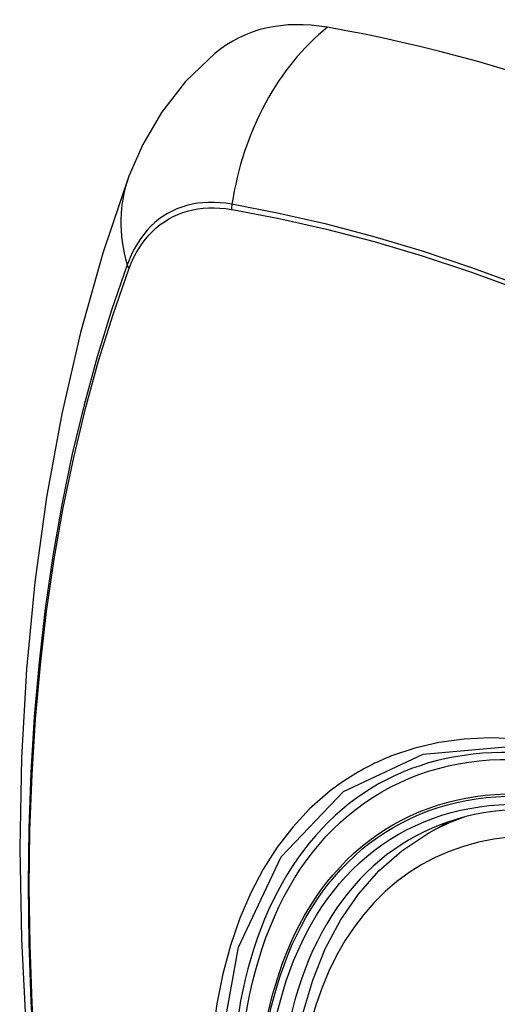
# Model space of a CAD drawing. Header units: inches. Extents: x 378 to 445.2, y 145.3 to 209.5.
# Tile 5 of 129: x 406.083 to 406.319, y 175.335 to 175.822. Entities that reach past the tile are written whole.
import ezdxf

# ---------------------------------------------------------------- set-up
doc = ezdxf.new("R2010")
doc.units = ezdxf.units.IN
doc.header["$MEASUREMENT"] = 0
doc.layers.add('Visible Edges(ANSI)', color=7, linetype='Continuous', lineweight=25)
doc.layers.add('Visible Tangent Edges(ANSI)', color=7, linetype='Continuous', lineweight=25)

msp = doc.modelspace()

# ---------------------------------------------------------------- linework, layer by layer
at = {"layer": 'Visible Edges(ANSI)'}
msp.add_line((406.28438, 175.41923), (406.29465, 175.42516), dxfattribs=at)
at = {"layer": 'Visible Edges(ANSI)', "flags": 128}
for points in [[(406.17963, 175.8055), (406.16502, 175.79143), (406.15308, 175.77613), (406.14382, 175.76034), (406.137, 175.74461)], [(406.137, 175.74461), (406.12415, 175.70656), (406.11309, 175.66738), (406.1038, 175.62714), (406.09624, 175.58592), (406.0904, 175.54378), (406.08625, 175.50078), (406.08378, 175.45699), (406.08296, 175.41246), (406.08377, 175.36726), (406.0862, 175.32146), (406.09022, 175.2751), (406.09581, 175.22827), (406.10296, 175.18102), (406.11164, 175.13342), (406.12183, 175.08554), (406.13351, 175.03745)], [(406.21935, 175.31304), (406.22295, 175.33052), (406.22787, 175.34701), (406.23412, 175.3624), (406.24169, 175.3766), (406.25054, 175.3895), (406.26066, 175.40097), (406.27197, 175.41092), (406.28438, 175.41923)]]:
    msp.add_lwpolyline(points, dxfattribs=at)
at = {"layer": 'Visible Edges(ANSI)'}
for centre, major_axis, start_param, end_param in [((406.27652, 175.65787), (-0.08858, 0.15343), 5.834048, 6.381985), ((406.53831, 174.64188), (-0.64961, 1.12515), 5.161526, 5.834048), ((406.43357, 175.14396), (0.15748, -0.27276), 2.363977, 7.060801)]:
    msp.add_ellipse(centre, major_axis=major_axis, ratio=0.57735, start_param=start_param, end_param=end_param, dxfattribs=at)
msp.add_ellipse((406.43009, 175.14195), major_axis=(-0.15994, 0.27703), ratio=0.57735, dxfattribs=at)
at = {"layer": 'Visible Tangent Edges(ANSI)'}
for p, q in [((406.18777, 175.7282), (406.1881, 175.72815)), ((406.13691, 175.69859), (406.13703, 175.69891))]:
    msp.add_line(p, q, dxfattribs=at)
at = {"layer": 'Visible Tangent Edges(ANSI)', "flags": 128}
for points in [[(406.18792, 175.73077), (406.18496, 175.73123), (406.18204, 175.73154), (406.17917, 175.7317), (406.17635, 175.7317), (406.17359, 175.73155), (406.17088, 175.73124), (406.16824, 175.73078), (406.16567, 175.73016), (406.16316, 175.72939), (406.16073, 175.72847), (406.15837, 175.72741), (406.1561, 175.72619), (406.15391, 175.72483), (406.1518, 175.72332), (406.14979, 175.72167), (406.14787, 175.71988), (406.14604, 175.71795), (406.14432, 175.71589), (406.14269, 175.7137), (406.14116, 175.71138), (406.13974, 175.70893), (406.13843, 175.70636), (406.13722, 175.70368), (406.13613, 175.70087)], [(406.13703, 175.69891), (406.13812, 175.70162), (406.13932, 175.70423), (406.14062, 175.70671), (406.14202, 175.70908), (406.14353, 175.71133), (406.14513, 175.71346), (406.14683, 175.71546), (406.14862, 175.71733), (406.1505, 175.71907), (406.15247, 175.72068), (406.15453, 175.72215), (406.15667, 175.72348), (406.1589, 175.72467), (406.1612, 175.72572), (406.16357, 175.72662), (406.16602, 175.72738), (406.16854, 175.728), (406.17112, 175.72847), (406.17376, 175.72879), (406.17646, 175.72897), (406.17921, 175.729), (406.18202, 175.72888), (406.18487, 175.72861), (406.18777, 175.7282)], [(406.59959, 175.53963), (406.57509, 175.55731), (406.55053, 175.57423), (406.52596, 175.59037), (406.50139, 175.60572), (406.47684, 175.62027), (406.45229, 175.63403), (406.42776, 175.647), (406.40325, 175.65916), (406.37881, 175.67051), (406.35446, 175.68103), (406.33022, 175.6907), (406.30611, 175.69952), (406.28212, 175.7075), (406.25829, 175.71462), (406.23464, 175.72087), (406.21117, 175.72626), (406.18792, 175.73077)], [(406.1881, 175.72815), (406.21129, 175.72373), (406.23468, 175.71845), (406.25827, 175.7123), (406.28204, 175.70528), (406.30597, 175.6974), (406.33003, 175.68866), (406.35421, 175.67908), (406.37851, 175.66864), (406.4029, 175.65736), (406.42734, 175.64526), (406.45182, 175.63234), (406.47631, 175.61862), (406.5008, 175.6041), (406.5253, 175.58878), (406.5498, 175.57265), (406.57428, 175.55573), (406.5987, 175.53805)], [(406.13613, 175.70087), (406.12837, 175.67843), (406.12124, 175.65533), (406.11477, 175.63159), (406.10897, 175.60724), (406.10383, 175.5823), (406.09937, 175.55681), (406.0956, 175.53079), (406.09252, 175.50428), (406.09012, 175.4773), (406.08842, 175.44991), (406.0874, 175.42213), (406.08708, 175.39396), (406.08744, 175.36541), (406.08848, 175.33648), (406.09021, 175.30719)], [(406.09086, 175.3064), (406.08912, 175.33563), (406.08807, 175.36451), (406.08771, 175.39299), (406.08804, 175.42108), (406.08906, 175.44878), (406.09077, 175.47609), (406.09317, 175.50296), (406.09627, 175.52937), (406.10006, 175.55528), (406.10453, 175.58066), (406.10969, 175.60548), (406.11551, 175.62971), (406.122, 175.65332), (406.12913, 175.67628), (406.13691, 175.69859)], [(406.55479, 175.32077), (406.54193, 175.33626), (406.52867, 175.35111), (406.51505, 175.36527), (406.50114, 175.37866), (406.487, 175.39124), (406.47267, 175.40295), (406.45819, 175.41377), (406.44361, 175.42368), (406.42895, 175.43264), (406.41425, 175.44062), (406.39961, 175.44757), (406.38509, 175.45347), (406.37072, 175.45831), (406.35655, 175.46207), (406.34262, 175.46476), (406.32899, 175.46635), (406.31569, 175.46684), (406.30277, 175.46623), (406.29032, 175.46452), (406.27836, 175.46174), (406.26691, 175.45789)], [(406.18123, 175.30842), (406.19122, 175.36323), (406.2122, 175.40791), (406.24307, 175.44027), (406.28249, 175.4588), (406.32886, 175.46281), (406.37987, 175.45205), (406.43322, 175.42698), (406.48624, 175.38883), (406.53673, 175.3392)], [(406.26691, 175.45789), (406.26549, 175.45732), (406.26408, 175.45674), (406.26267, 175.45613), (406.26128, 175.45552), (406.25989, 175.45488), (406.25851, 175.45423), (406.25715, 175.45356), (406.25579, 175.45288), (406.25444, 175.45218), (406.2531, 175.45146), (406.25177, 175.45072), (406.25045, 175.44997), (406.24914, 175.44921), (406.24784, 175.44842), (406.24655, 175.44762), (406.24527, 175.4468), (406.24399, 175.44597), (406.24273, 175.44512), (406.24148, 175.44426), (406.24024, 175.44337), (406.23901, 175.44248), (406.23779, 175.44156), (406.23658, 175.44063), (406.23538, 175.43969)], [(406.23538, 175.43969), (406.22635, 175.4317), (406.21799, 175.42271), (406.21032, 175.41277), (406.20338, 175.40191), (406.1972, 175.39017), (406.19179, 175.37758), (406.18719, 175.36419), (406.18342, 175.35004), (406.18047, 175.3352), (406.17836, 175.3197)]]:
    msp.add_lwpolyline(points, dxfattribs=at)
at = {"layer": 'Visible Tangent Edges(ANSI)'}
for centre, major_axis, ratio, start_param, end_param in [((406.27402, 175.71903), (-0.02022, -0.11637), 0.735518, 3.83087, 4.73923), ((406.24788, 175.70394), (-0.11089, 0.04067), 0.735518, 0, 0.496286), ((406.19509, 175.72979), (0.00176, 0.00968), 0.735414, 1.603259, 1.866966), ((406.14544, 175.70113), (0.00925, -0.00336), 0.732421, 3.635219, 3.898926), ((406.43258, 175.14338), (-0.17318, 0.29996), 0.57735, 5.05527, 10.652693), ((406.43253, 175.14335), (-0.15059, 0.26083), 0.57735, 4.097754, 6.89782), ((406.44088, 175.14817), (-0.1565, 0.27106), 0.57735, 6.171189, 6.283185)]:
    msp.add_ellipse(centre, major_axis=major_axis, ratio=ratio, start_param=start_param, end_param=end_param, dxfattribs=at)
for centre, major_axis in [((406.43317, 175.14372), (0.17111, -0.29637)), ((406.43019, 175.14201), (-0.1627, 0.2818)), ((406.43009, 175.14195), (0.1621, -0.28076))]:
    msp.add_ellipse(centre, major_axis=major_axis, ratio=0.57735, dxfattribs=at)

doc.saveas('drawing.dxf')
